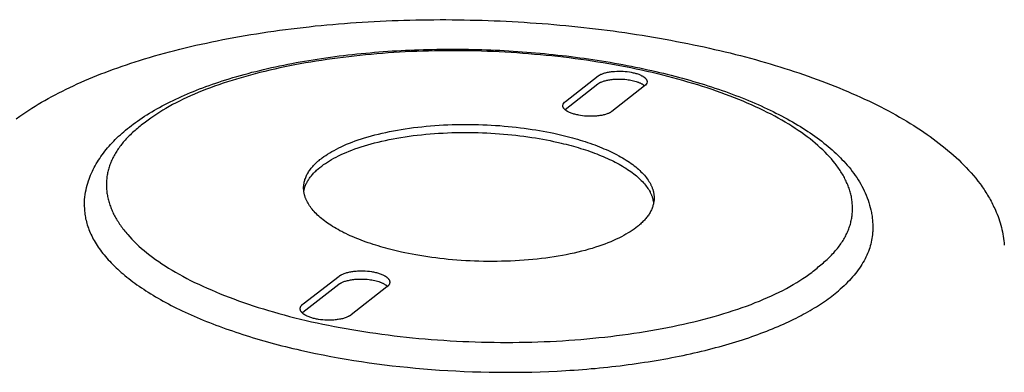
# Model space of a CAD drawing. Extents: x 7546 to 9278, y -4278 to -3180.
# Tile 6 of 8: x 8907 to 9009, y -3381 to -3345. Entities that reach past the tile are written whole.
import ezdxf

# ---------------------------------------------------------------- set-up
doc = ezdxf.new("R2010")
doc.units = 0
doc.layers.add('MAKE2D$VISIBLE$CURVAS', color=7, linetype='CONTINUOUS')

msp = doc.modelspace()

# ---------------------------------------------------------------- linework, layer by layer
at = {"layer": 'MAKE2D$VISIBLE$CURVAS', "color": 7}
for p, q in [((8963.69, -3353.27), (8967.11, -3350.62)), ((8963.65, -3354.1), (8967.06, -3351.45)), ((8971.92, -3351.65), (8968.52, -3354.31)), ((8971.11, -3352.29), (8971.11, -3352.29)), ((8963.63, -3354.11), (8963.65, -3354.1)), ((8918.26, -3356.87), (8918.32, -3356.83)), ((8913.63, -3364.06), (8913.64, -3363.99)), ((8936.37, -3375.2), (8940.11, -3372.3)), ((8936.4, -3374.34), (8940.14, -3371.44)), ((8945.11, -3372.57), (8941.4, -3375.48)), ((8936.29, -3375.26), (8936.37, -3375.2))]:
    msp.add_line(p, q, dxfattribs=at)
for points in [[(8906.91, -3354.82), (8907.22, -3354.6), (8907.53, -3354.39), (8907.85, -3354.18), (8908.18, -3353.97), (8908.51, -3353.76), (8908.84, -3353.56), (8909.18, -3353.36), (8909.53, -3353.16), (8909.88, -3352.96), (8910.24, -3352.76), (8910.6, -3352.57), (8910.97, -3352.38), (8911.35, -3352.19), (8911.73, -3352), (8912.11, -3351.81), (8912.5, -3351.63), (8912.89, -3351.45), (8913.29, -3351.27), (8913.7, -3351.09), (8914.11, -3350.92), (8914.52, -3350.75), (8914.94, -3350.58), (8915.36, -3350.41), (8915.79, -3350.25), (8916.23, -3350.08), (8916.66, -3349.92), (8917.11, -3349.76), (8917.56, -3349.61), (8918.01, -3349.45), (8918.47, -3349.3), (8918.93, -3349.15), (8919.39, -3349), (8919.9, -3348.85), (8920.41, -3348.69), (8920.93, -3348.54), (8921.45, -3348.39), (8921.98, -3348.25), (8922.51, -3348.1), (8923.04, -3347.96), (8923.58, -3347.83), (8924.13, -3347.69), (8924.67, -3347.56), (8925.23, -3347.43), (8925.78, -3347.31), (8926.34, -3347.19), (8926.9, -3347.07), (8927.47, -3346.95), (8928.04, -3346.84), (8928.62, -3346.73), (8929.2, -3346.62), (8929.78, -3346.51), (8930.36, -3346.41), (8930.95, -3346.31), (8931.55, -3346.22), (8932.14, -3346.13), (8932.74, -3346.04), (8933.34, -3345.95), (8933.95, -3345.86), (8934.56, -3345.78), (8935.17, -3345.71), (8935.79, -3345.63), (8936.4, -3345.56), (8937.03, -3345.49), (8937.65, -3345.42), (8938.26, -3345.36), (8938.87, -3345.3), (8939.48, -3345.25), (8940.09, -3345.2), (8940.7, -3345.15), (8941.32, -3345.1), (8941.93, -3345.06), (8942.55, -3345.02), (8943.17, -3344.98), (8943.79, -3344.95), (8944.41, -3344.92), (8945.03, -3344.89), (8945.65, -3344.86), (8946.27, -3344.84), (8946.89, -3344.82), (8947.51, -3344.8), (8948.14, -3344.79), (8948.76, -3344.78), (8949.39, -3344.77), (8950.01, -3344.77), (8950.64, -3344.76), (8951.26, -3344.76), (8951.89, -3344.77), (8952.51, -3344.77), (8953.14, -3344.78), (8953.77, -3344.8), (8954.39, -3344.81), (8955.02, -3344.83), (8955.64, -3344.85), (8956.27, -3344.87), (8956.89, -3344.9), (8957.52, -3344.93), (8958.14, -3344.96), (8958.77, -3345), (8959.39, -3345.03), (8960.01, -3345.08), (8960.64, -3345.12), (8961.26, -3345.17), (8961.88, -3345.21), (8962.5, -3345.27), (8963.12, -3345.32), (8963.74, -3345.38), (8964.36, -3345.44), (8964.97, -3345.5), (8965.59, -3345.57), (8966.2, -3345.64), (8966.82, -3345.71), (8967.43, -3345.79), (8968.04, -3345.86), (8968.65, -3345.94), (8969.26, -3346.03), (8969.86, -3346.11), (8970.47, -3346.2), (8971.07, -3346.29), (8971.68, -3346.39), (8972.28, -3346.49), (8972.87, -3346.59), (8973.47, -3346.69), (8974.07, -3346.8), (8974.66, -3346.9), (8975.25, -3347.02), (8975.84, -3347.13), (8976.43, -3347.25), (8977.01, -3347.37), (8977.57, -3347.48), (8978.12, -3347.6), (8978.67, -3347.72), (8979.21, -3347.85), (8979.76, -3347.98), (8980.3, -3348.1), (8980.83, -3348.23), (8981.37, -3348.37), (8981.9, -3348.5), (8982.42, -3348.64), (8982.94, -3348.78), (8983.46, -3348.92), (8983.98, -3349.07), (8984.49, -3349.22), (8985, -3349.36), (8985.51, -3349.52), (8986.01, -3349.67), (8986.51, -3349.83), (8987, -3349.98), (8987.49, -3350.14), (8987.98, -3350.31), (8988.46, -3350.47), (8988.94, -3350.64), (8989.41, -3350.81), (8989.88, -3350.98), (8990.35, -3351.15), (8990.81, -3351.33), (8991.27, -3351.5), (8991.72, -3351.68), (8992.17, -3351.87), (8992.61, -3352.05), (8993.06, -3352.24), (8993.5, -3352.43), (8993.94, -3352.62), (8994.38, -3352.82), (8994.81, -3353.02), (8995.24, -3353.22), (8995.66, -3353.42), (8996.08, -3353.63), (8996.49, -3353.83), (8996.89, -3354.04), (8997.29, -3354.25), (8997.68, -3354.47), (8998.07, -3354.68), (8998.45, -3354.9), (8998.83, -3355.11), (8999.2, -3355.33), (8999.57, -3355.56), (8999.93, -3355.78), (9000.28, -3356.01), (9000.63, -3356.23), (9000.97, -3356.46), (9001.31, -3356.7), (9001.64, -3356.93), (9001.96, -3357.16), (9002.28, -3357.4), (9002.59, -3357.64), (9002.9, -3357.88), (9003.2, -3358.12), (9003.49, -3358.37), (9003.78, -3358.61), (9004.06, -3358.86), (9004.34, -3359.11), (9004.61, -3359.36), (9004.86, -3359.61), (9005.11, -3359.86), (9005.38, -3360.14), (9005.64, -3360.42), (9005.9, -3360.7), (9006.14, -3360.99), (9006.38, -3361.27), (9006.61, -3361.56), (9006.83, -3361.85), (9006.93, -3362), (9007.04, -3362.15), (9007.14, -3362.29), (9007.24, -3362.44), (9007.34, -3362.59), (9007.44, -3362.74), (9007.53, -3362.89), (9007.62, -3363.04), (9007.71, -3363.19), (9007.8, -3363.34), (9007.89, -3363.49), (9007.97, -3363.64), (9008.05, -3363.8), (9008.13, -3363.95), (9008.21, -3364.1), (9008.28, -3364.26), (9008.35, -3364.41), (9008.42, -3364.57), (9008.52, -3364.79), (9008.61, -3365.01), (9008.7, -3365.24), (9008.78, -3365.47), (9008.85, -3365.69), (9008.93, -3365.92), (9008.99, -3366.15), (9009.05, -3366.38), (9009.11, -3366.61), (9009.16, -3366.84), (9009.2, -3367.07), (9009.25, -3367.3), (9009.28, -3367.54), (9009.31, -3367.77), (9009.33, -3368), (9009.35, -3368.23)], [(8918.94, -3355.47), (8919.18, -3355.31), (8919.42, -3355.14), (8919.66, -3354.98), (8919.9, -3354.82), (8920.15, -3354.66), (8920.41, -3354.5), (8920.66, -3354.35), (8920.93, -3354.19), (8921.19, -3354.04), (8921.46, -3353.89), (8921.73, -3353.74), (8922.01, -3353.59), (8922.29, -3353.45), (8922.58, -3353.31), (8922.87, -3353.17), (8923.16, -3353.03), (8923.46, -3352.89), (8923.76, -3352.75), (8924.06, -3352.62), (8924.37, -3352.48), (8924.68, -3352.35), (8924.99, -3352.22), (8925.31, -3352.1), (8925.63, -3351.97), (8925.96, -3351.85), (8926.29, -3351.73), (8926.62, -3351.61), (8926.96, -3351.49), (8927.3, -3351.37), (8927.64, -3351.25), (8927.99, -3351.14), (8928.34, -3351.03), (8928.72, -3350.91), (8929.1, -3350.79), (8929.49, -3350.68), (8929.88, -3350.57), (8930.27, -3350.46), (8930.67, -3350.35), (8931.07, -3350.24), (8931.47, -3350.14), (8931.88, -3350.04), (8932.29, -3349.94), (8932.7, -3349.84), (8933.11, -3349.75), (8933.53, -3349.66), (8933.95, -3349.57), (8934.38, -3349.48), (8934.81, -3349.39), (8935.24, -3349.31), (8935.67, -3349.23), (8936.1, -3349.15), (8936.54, -3349.07), (8936.98, -3349), (8937.43, -3348.93), (8937.87, -3348.86), (8938.32, -3348.79), (8938.77, -3348.72), (8939.23, -3348.66), (8939.68, -3348.6), (8940.14, -3348.54), (8940.6, -3348.48), (8941.06, -3348.43), (8941.53, -3348.38), (8942, -3348.33), (8942.45, -3348.28), (8942.91, -3348.24), (8943.36, -3348.2), (8943.82, -3348.16), (8944.28, -3348.12), (8944.74, -3348.08), (8945.2, -3348.05), (8945.66, -3348.02), (8946.12, -3347.99), (8946.59, -3347.97), (8947.05, -3347.94), (8947.52, -3347.92), (8947.98, -3347.9), (8948.45, -3347.89), (8948.91, -3347.87), (8949.38, -3347.86), (8949.84, -3347.85), (8950.31, -3347.84), (8950.78, -3347.83), (8951.25, -3347.83), (8951.71, -3347.83), (8952.18, -3347.83), (8952.65, -3347.83), (8953.12, -3347.84), (8953.59, -3347.84), (8954.05, -3347.85), (8954.52, -3347.86), (8954.99, -3347.88), (8955.46, -3347.89), (8955.93, -3347.91), (8956.39, -3347.93), (8956.86, -3347.95), (8957.33, -3347.98), (8957.79, -3348), (8958.26, -3348.03), (8958.73, -3348.06), (8959.19, -3348.1), (8959.66, -3348.13), (8960.12, -3348.17), (8960.59, -3348.21), (8961.05, -3348.25), (8961.51, -3348.29), (8961.97, -3348.34), (8962.43, -3348.39), (8962.9, -3348.44), (8963.35, -3348.49), (8963.81, -3348.54), (8964.27, -3348.6), (8964.73, -3348.66), (8965.18, -3348.72), (8965.64, -3348.78), (8966.09, -3348.85), (8966.54, -3348.91), (8966.99, -3348.98), (8967.44, -3349.05), (8967.89, -3349.13), (8968.34, -3349.2), (8968.79, -3349.28), (8969.23, -3349.36), (8969.67, -3349.44), (8970.11, -3349.52), (8970.55, -3349.61), (8970.99, -3349.7), (8971.43, -3349.79), (8971.84, -3349.88), (8972.26, -3349.97), (8972.67, -3350.06), (8973.08, -3350.15), (8973.48, -3350.25), (8973.88, -3350.34), (8974.29, -3350.44), (8974.68, -3350.54), (8975.08, -3350.65), (8975.47, -3350.75), (8975.86, -3350.85), (8976.25, -3350.96), (8976.64, -3351.07), (8977.02, -3351.18), (8977.4, -3351.29), (8977.77, -3351.41), (8978.15, -3351.52), (8978.52, -3351.64), (8978.89, -3351.76), (8979.25, -3351.88), (8979.62, -3352), (8979.98, -3352.13), (8980.33, -3352.25), (8980.69, -3352.38), (8981.04, -3352.51), (8981.39, -3352.64), (8981.73, -3352.77), (8982.07, -3352.91), (8982.41, -3353.04), (8982.75, -3353.18), (8983.08, -3353.32), (8983.41, -3353.46), (8983.73, -3353.6), (8984.05, -3353.74), (8984.36, -3353.89), (8984.68, -3354.03), (8984.99, -3354.18), (8985.29, -3354.33), (8985.59, -3354.48), (8985.89, -3354.63), (8986.18, -3354.78), (8986.47, -3354.93), (8986.76, -3355.09), (8987.04, -3355.25), (8987.32, -3355.41), (8987.6, -3355.56), (8987.87, -3355.73), (8988.14, -3355.89), (8988.4, -3356.05), (8988.66, -3356.22), (8988.91, -3356.39), (8989.16, -3356.55), (8989.41, -3356.72), (8989.65, -3356.9), (8989.89, -3357.07), (8990.13, -3357.24), (8990.36, -3357.42), (8990.59, -3357.6), (8990.81, -3357.78), (8991.03, -3357.96), (8991.24, -3358.14), (8991.45, -3358.32), (8991.65, -3358.51), (8991.85, -3358.69), (8992.01, -3358.84), (8992.16, -3358.99), (8992.31, -3359.14), (8992.46, -3359.3), (8992.65, -3359.5), (8992.84, -3359.71), (8993.02, -3359.91), (8993.2, -3360.12), (8993.37, -3360.33), (8993.54, -3360.55), (8993.7, -3360.76), (8993.85, -3360.98), (8994, -3361.2), (8994.15, -3361.42), (8994.28, -3361.65), (8994.42, -3361.87), (8994.54, -3362.1), (8994.66, -3362.33), (8994.77, -3362.56), (8994.88, -3362.79), (8994.99, -3363.04), (8995.09, -3363.29), (8995.18, -3363.54), (8995.26, -3363.79), (8995.34, -3364.05), (8995.41, -3364.3), (8995.47, -3364.56), (8995.5, -3364.69), (8995.52, -3364.82), (8995.55, -3364.95), (8995.57, -3365.08), (8995.59, -3365.21), (8995.61, -3365.34), (8995.62, -3365.47), (8995.63, -3365.6), (8995.65, -3365.73), (8995.65, -3365.86), (8995.66, -3366), (8995.67, -3366.13), (8995.67, -3366.26), (8995.67, -3366.39), (8995.67, -3366.53), (8995.67, -3366.66), (8995.66, -3366.79), (8995.65, -3366.92)], [(8990.13, -3370.39), (8990.26, -3370.28), (8990.4, -3370.16), (8990.53, -3370.05), (8990.66, -3369.94), (8990.79, -3369.83), (8990.91, -3369.71), (8991.04, -3369.6), (8991.15, -3369.48), (8991.27, -3369.37), (8991.38, -3369.26), (8991.49, -3369.14), (8991.6, -3369.02), (8991.7, -3368.91), (8991.8, -3368.79), (8991.9, -3368.67), (8991.99, -3368.56), (8992.09, -3368.44), (8992.18, -3368.32), (8992.26, -3368.2), (8992.35, -3368.08), (8992.43, -3367.96), (8992.5, -3367.85), (8992.58, -3367.73), (8992.65, -3367.61), (8992.72, -3367.49), (8992.79, -3367.37), (8992.85, -3367.24), (8992.91, -3367.12), (8992.97, -3367), (8993.03, -3366.88), (8993.08, -3366.76), (8993.13, -3366.64), (8993.18, -3366.52), (8993.22, -3366.39), (8993.26, -3366.27), (8993.3, -3366.15), (8993.34, -3366.03), (8993.37, -3365.9), (8993.4, -3365.78), (8993.43, -3365.66), (8993.45, -3365.53), (8993.48, -3365.41), (8993.5, -3365.29), (8993.51, -3365.16), (8993.53, -3365.04), (8993.54, -3364.92), (8993.55, -3364.79), (8993.56, -3364.67), (8993.56, -3364.54), (8993.56, -3364.42), (8993.56, -3364.3), (8993.56, -3364.17), (8993.55, -3364.05), (8993.54, -3363.92), (8993.53, -3363.8), (8993.52, -3363.67), (8993.5, -3363.55), (8993.48, -3363.43), (8993.46, -3363.3), (8993.44, -3363.18), (8993.41, -3363.05), (8993.38, -3362.93), (8993.35, -3362.81), (8993.31, -3362.68), (8993.28, -3362.56), (8993.24, -3362.43), (8993.2, -3362.31), (8993.15, -3362.19), (8993.11, -3362.06), (8993.06, -3361.94), (8993, -3361.82), (8992.95, -3361.69), (8992.89, -3361.57), (8992.83, -3361.45), (8992.77, -3361.32), (8992.71, -3361.2), (8992.64, -3361.08), (8992.57, -3360.96), (8992.5, -3360.83), (8992.43, -3360.71), (8992.35, -3360.59), (8992.27, -3360.47), (8992.19, -3360.35), (8992.11, -3360.22), (8992.02, -3360.1), (8991.94, -3359.98), (8991.85, -3359.86), (8991.75, -3359.74), (8991.56, -3359.5), (8991.36, -3359.26), (8991.15, -3359.03), (8990.93, -3358.79), (8990.7, -3358.55), (8990.46, -3358.32), (8990.21, -3358.09), (8989.96, -3357.86), (8989.69, -3357.63), (8989.42, -3357.4), (8989.14, -3357.17), (8988.85, -3356.95), (8988.55, -3356.73), (8988.24, -3356.51), (8987.92, -3356.29), (8987.59, -3356.07), (8987.26, -3355.85), (8986.92, -3355.64), (8986.56, -3355.43), (8986.2, -3355.22), (8985.84, -3355.01), (8985.46, -3354.81), (8985.08, -3354.61), (8984.68, -3354.41), (8984.29, -3354.21), (8983.88, -3354.01), (8983.46, -3353.82), (8983.04, -3353.63), (8982.61, -3353.44), (8982.18, -3353.26), (8981.73, -3353.07), (8981.28, -3352.89), (8980.83, -3352.72), (8980.36, -3352.54), (8979.89, -3352.37), (8979.42, -3352.2), (8978.94, -3352.03), (8978.45, -3351.87), (8977.95, -3351.71), (8977.45, -3351.55), (8976.95, -3351.4), (8976.44, -3351.25), (8975.92, -3351.1), (8975.4, -3350.95), (8974.88, -3350.81), (8974.34, -3350.67), (8973.81, -3350.54), (8973.27, -3350.4), (8972.72, -3350.27), (8972.17, -3350.15), (8971.62, -3350.03), (8971.06, -3349.91), (8970.5, -3349.79), (8969.93, -3349.68), (8969.36, -3349.57), (8968.79, -3349.46), (8968.21, -3349.36), (8967.63, -3349.26), (8967.05, -3349.17), (8966.46, -3349.08), (8965.87, -3348.99), (8965.28, -3348.91), (8964.69, -3348.83), (8964.09, -3348.75), (8963.49, -3348.68), (8962.89, -3348.61), (8962.29, -3348.54), (8961.68, -3348.48), (8961.08, -3348.42), (8960.47, -3348.37), (8959.86, -3348.31), (8959.25, -3348.27), (8958.64, -3348.22), (8958.03, -3348.18), (8957.42, -3348.15), (8956.8, -3348.11), (8956.19, -3348.09), (8955.57, -3348.06), (8954.96, -3348.04), (8954.35, -3348.02), (8953.73, -3348.01), (8953.12, -3348), (8952.51, -3347.99), (8951.89, -3347.99), (8951.28, -3347.99), (8950.67, -3348), (8950.06, -3348.01), (8949.45, -3348.03), (8948.85, -3348.04), (8948.24, -3348.06), (8947.64, -3348.09), (8947.03, -3348.12), (8946.43, -3348.15), (8945.84, -3348.19), (8945.24, -3348.23), (8944.65, -3348.27), (8944.05, -3348.32), (8943.46, -3348.37), (8942.88, -3348.43), (8942.29, -3348.49), (8941.71, -3348.55), (8941.14, -3348.62), (8940.56, -3348.69), (8939.99, -3348.76), (8939.42, -3348.84), (8938.86, -3348.92), (8938.3, -3349), (8937.74, -3349.09), (8937.19, -3349.18), (8936.64, -3349.27), (8936.09, -3349.37), (8935.55, -3349.47), (8935.02, -3349.57), (8934.49, -3349.68), (8933.96, -3349.79), (8933.44, -3349.91), (8932.93, -3350.02), (8932.42, -3350.15), (8931.91, -3350.27), (8931.41, -3350.4), (8930.92, -3350.53), (8930.43, -3350.66), (8929.95, -3350.8), (8929.47, -3350.94), (8929.01, -3351.08), (8928.54, -3351.23), (8928.09, -3351.38), (8927.64, -3351.53), (8927.19, -3351.69), (8926.76, -3351.85), (8926.33, -3352.01), (8925.91, -3352.17), (8925.49, -3352.34), (8925.09, -3352.51), (8924.69, -3352.69), (8924.3, -3352.86), (8923.92, -3353.05), (8923.54, -3353.23), (8923.18, -3353.41), (8922.82, -3353.6), (8922.47, -3353.8), (8922.13, -3353.99), (8921.8, -3354.19), (8921.48, -3354.39), (8921.17, -3354.59), (8920.87, -3354.8), (8920.57, -3355.01), (8920.43, -3355.11), (8920.29, -3355.22)], [(8967.06, -3351.45), (8967.09, -3351.43), (8967.11, -3351.41), (8967.14, -3351.39), (8967.16, -3351.38), (8967.19, -3351.36), (8967.22, -3351.34), (8967.25, -3351.33), (8967.28, -3351.31), (8967.31, -3351.3), (8967.35, -3351.28), (8967.41, -3351.25), (8967.49, -3351.22), (8967.57, -3351.19), (8967.65, -3351.16), (8967.73, -3351.14), (8967.82, -3351.11), (8967.92, -3351.09), (8968.01, -3351.07), (8968.11, -3351.05), (8968.22, -3351.03), (8968.32, -3351.01), (8968.43, -3351), (8968.54, -3350.98), (8968.65, -3350.97), (8968.76, -3350.96), (8968.99, -3350.95), (8969.22, -3350.95), (8969.44, -3350.95), (8969.66, -3350.96), (8969.88, -3350.97), (8970.09, -3351), (8970.23, -3351.02), (8970.37, -3351.04), (8970.51, -3351.06), (8970.64, -3351.09), (8970.78, -3351.12), (8970.91, -3351.16), (8971.04, -3351.2), (8971.17, -3351.24), (8971.23, -3351.26), (8971.29, -3351.28), (8971.34, -3351.3), (8971.4, -3351.33), (8971.46, -3351.35), (8971.51, -3351.38), (8971.56, -3351.4), (8971.61, -3351.43), (8971.66, -3351.45), (8971.7, -3351.48), (8971.74, -3351.51), (8971.78, -3351.54), (8971.82, -3351.56), (8971.86, -3351.59), (8971.88, -3351.61), (8971.89, -3351.62), (8971.91, -3351.63), (8971.93, -3351.65)], [(8967.11, -3350.62), (8967.13, -3350.6), (8967.15, -3350.58), (8967.18, -3350.57), (8967.21, -3350.55), (8967.23, -3350.53), (8967.26, -3350.52), (8967.29, -3350.5), (8967.32, -3350.48), (8967.35, -3350.47), (8967.39, -3350.45), (8967.46, -3350.42), (8967.53, -3350.39), (8967.61, -3350.36), (8967.69, -3350.34), (8967.78, -3350.31), (8967.87, -3350.28), (8967.96, -3350.26), (8968.06, -3350.24), (8968.16, -3350.22), (8968.26, -3350.2), (8968.37, -3350.18), (8968.47, -3350.17), (8968.58, -3350.16), (8968.69, -3350.15), (8968.8, -3350.14), (8969.03, -3350.12), (8969.26, -3350.12), (8969.49, -3350.12), (8969.71, -3350.13), (8969.92, -3350.15), (8970.13, -3350.17), (8970.34, -3350.2), (8970.54, -3350.23), (8970.64, -3350.25), (8970.74, -3350.28), (8970.84, -3350.3), (8970.94, -3350.33), (8971.03, -3350.35), (8971.13, -3350.38), (8971.22, -3350.41), (8971.31, -3350.44), (8971.39, -3350.48), (8971.47, -3350.51), (8971.55, -3350.55), (8971.62, -3350.59), (8971.66, -3350.6), (8971.69, -3350.62), (8971.73, -3350.64), (8971.76, -3350.66), (8971.79, -3350.68), (8971.82, -3350.7), (8971.85, -3350.72), (8971.88, -3350.74), (8971.9, -3350.76), (8971.93, -3350.78), (8971.95, -3350.81), (8971.98, -3350.83), (8972, -3350.85), (8972.02, -3350.87), (8972.04, -3350.89), (8972.06, -3350.91), (8972.06, -3350.92), (8972.07, -3350.93), (8972.08, -3350.94), (8972.09, -3350.95), (8972.1, -3350.96), (8972.1, -3350.98), (8972.11, -3350.99), (8972.12, -3351), (8972.12, -3351.01), (8972.13, -3351.02), (8972.13, -3351.03), (8972.14, -3351.04), (8972.14, -3351.05), (8972.15, -3351.06), (8972.15, -3351.07), (8972.16, -3351.08), (8972.16, -3351.09), (8972.16, -3351.1), (8972.17, -3351.11), (8972.17, -3351.12), (8972.17, -3351.13), (8972.17, -3351.14), (8972.18, -3351.15), (8972.18, -3351.16), (8972.18, -3351.17), (8972.18, -3351.18), (8972.18, -3351.19), (8972.18, -3351.2), (8972.18, -3351.21), (8972.18, -3351.22), (8972.18, -3351.23), (8972.18, -3351.24)], [(8968.52, -3354.31), (8968.5, -3354.33), (8968.48, -3354.34), (8968.45, -3354.36), (8968.42, -3354.38), (8968.4, -3354.4), (8968.37, -3354.41), (8968.34, -3354.43), (8968.31, -3354.45), (8968.27, -3354.46), (8968.24, -3354.48), (8968.17, -3354.51), (8968.1, -3354.54), (8968.02, -3354.57), (8967.93, -3354.6), (8967.85, -3354.62), (8967.76, -3354.65), (8967.66, -3354.67), (8967.57, -3354.7), (8967.47, -3354.72), (8967.36, -3354.74), (8967.26, -3354.75), (8967.15, -3354.77), (8967.04, -3354.78), (8966.93, -3354.79), (8966.82, -3354.8), (8966.7, -3354.81), (8966.59, -3354.81), (8966.36, -3354.82), (8966.13, -3354.82), (8965.91, -3354.81), (8965.69, -3354.79), (8965.48, -3354.77), (8965.27, -3354.74), (8965.07, -3354.7), (8964.97, -3354.68), (8964.87, -3354.66), (8964.77, -3354.64), (8964.67, -3354.61), (8964.57, -3354.58), (8964.48, -3354.55), (8964.39, -3354.52), (8964.3, -3354.49), (8964.21, -3354.46), (8964.13, -3354.42), (8964.05, -3354.39), (8963.98, -3354.35), (8963.94, -3354.33), (8963.91, -3354.31), (8963.87, -3354.29), (8963.84, -3354.27), (8963.81, -3354.25), (8963.78, -3354.23), (8963.75, -3354.21), (8963.72, -3354.19), (8963.7, -3354.17), (8963.67, -3354.15), (8963.65, -3354.13), (8963.62, -3354.11), (8963.6, -3354.08), (8963.58, -3354.06), (8963.56, -3354.04), (8963.55, -3354.02), (8963.54, -3354.01), (8963.53, -3354), (8963.52, -3353.99), (8963.51, -3353.98), (8963.51, -3353.97), (8963.5, -3353.96), (8963.49, -3353.95), (8963.49, -3353.94), (8963.48, -3353.92), (8963.47, -3353.91), (8963.47, -3353.9), (8963.46, -3353.89), (8963.46, -3353.88), (8963.45, -3353.87), (8963.45, -3353.86), (8963.44, -3353.85), (8963.44, -3353.84), (8963.44, -3353.83), (8963.43, -3353.82), (8963.43, -3353.81), (8963.43, -3353.8), (8963.43, -3353.79), (8963.42, -3353.78), (8963.42, -3353.77), (8963.42, -3353.76), (8963.42, -3353.75), (8963.42, -3353.74), (8963.42, -3353.73), (8963.42, -3353.71), (8963.42, -3353.7), (8963.42, -3353.69), (8963.42, -3353.68)], [(8906.55, -3355.08), (8906.91, -3354.82)], [(8913.64, -3363.99), (8913.64, -3363.86), (8913.65, -3363.73), (8913.66, -3363.48), (8913.69, -3363.22), (8913.72, -3362.97), (8913.77, -3362.72), (8913.82, -3362.46), (8913.87, -3362.21), (8913.94, -3361.97), (8914, -3361.76), (8914.06, -3361.55), (8914.13, -3361.35), (8914.21, -3361.14), (8914.29, -3360.94), (8914.38, -3360.74), (8914.47, -3360.54), (8914.56, -3360.35), (8914.66, -3360.15), (8914.77, -3359.96), (8914.88, -3359.76), (8914.99, -3359.57), (8915.11, -3359.38), (8915.23, -3359.2), (8915.36, -3359.01), (8915.49, -3358.82), (8915.62, -3358.64), (8915.76, -3358.46), (8915.91, -3358.28), (8916.06, -3358.1), (8916.21, -3357.93), (8916.36, -3357.75), (8916.52, -3357.58), (8916.69, -3357.41), (8916.85, -3357.24), (8917.02, -3357.07), (8917.2, -3356.9), (8917.38, -3356.74), (8917.56, -3356.58), (8917.74, -3356.42), (8917.93, -3356.26), (8918.12, -3356.1), (8918.32, -3355.94), (8918.53, -3355.78), (8918.73, -3355.63), (8918.94, -3355.47)], [(8920.29, -3355.22), (8919.99, -3355.43), (8919.85, -3355.53), (8919.7, -3355.64), (8919.56, -3355.75), (8919.43, -3355.85), (8919.29, -3355.96), (8919.16, -3356.07), (8919.03, -3356.18), (8918.91, -3356.29), (8918.78, -3356.4), (8918.66, -3356.51), (8918.54, -3356.62), (8918.43, -3356.73), (8918.31, -3356.84), (8918.2, -3356.95), (8918.1, -3357.06), (8917.99, -3357.17), (8917.89, -3357.29), (8917.79, -3357.4), (8917.69, -3357.51), (8917.6, -3357.63), (8917.51, -3357.74), (8917.42, -3357.86), (8917.33, -3357.97), (8917.25, -3358.09), (8917.16, -3358.2), (8917.09, -3358.32), (8917.01, -3358.44), (8916.94, -3358.55), (8916.86, -3358.67), (8916.8, -3358.79), (8916.73, -3358.91), (8916.67, -3359.03), (8916.61, -3359.14), (8916.55, -3359.26), (8916.49, -3359.38), (8916.44, -3359.5), (8916.39, -3359.62), (8916.34, -3359.74), (8916.3, -3359.86), (8916.26, -3359.98), (8916.22, -3360.1), (8916.18, -3360.22), (8916.14, -3360.35), (8916.11, -3360.47), (8916.08, -3360.59), (8916.06, -3360.71), (8916.03, -3360.83), (8916.01, -3360.96), (8915.99, -3361.08), (8915.97, -3361.2), (8915.96, -3361.32), (8915.95, -3361.45), (8915.94, -3361.57), (8915.93, -3361.69), (8915.93, -3361.82), (8915.93, -3361.94), (8915.93, -3362.06), (8915.93, -3362.19), (8915.94, -3362.31), (8915.95, -3362.43), (8915.96, -3362.56), (8915.97, -3362.68), (8915.99, -3362.81), (8916.01, -3362.93), (8916.03, -3363.05), (8916.05, -3363.18), (8916.08, -3363.3), (8916.11, -3363.43), (8916.14, -3363.55), (8916.17, -3363.67), (8916.21, -3363.8), (8916.25, -3363.92), (8916.29, -3364.05), (8916.34, -3364.17), (8916.38, -3364.3), (8916.43, -3364.42), (8916.48, -3364.54), (8916.54, -3364.67), (8916.6, -3364.79), (8916.65, -3364.92), (8916.72, -3365.04), (8916.78, -3365.16), (8916.85, -3365.29), (8916.92, -3365.41), (8916.99, -3365.53), (8917.06, -3365.66), (8917.14, -3365.78), (8917.22, -3365.9), (8917.3, -3366.03), (8917.38, -3366.15), (8917.47, -3366.27), (8917.56, -3366.39), (8917.65, -3366.52), (8917.75, -3366.64), (8917.84, -3366.76), (8917.94, -3366.88), (8918.04, -3367), (8918.15, -3367.12), (8918.36, -3367.37), (8918.59, -3367.61), (8918.82, -3367.85), (8919.07, -3368.08), (8919.32, -3368.32), (8919.59, -3368.56), (8919.86, -3368.79), (8920.14, -3369.02), (8920.44, -3369.26), (8920.74, -3369.48), (8921.05, -3369.71), (8921.37, -3369.94), (8921.7, -3370.16), (8922.05, -3370.39), (8922.4, -3370.61), (8922.76, -3370.83), (8923.13, -3371.04), (8923.5, -3371.26), (8923.89, -3371.47), (8924.29, -3371.68), (8924.69, -3371.89), (8925.11, -3372.1), (8925.53, -3372.3), (8925.96, -3372.5), (8926.4, -3372.7), (8926.85, -3372.89), (8927.3, -3373.09), (8927.76, -3373.28), (8928.23, -3373.47), (8928.71, -3373.65), (8929.2, -3373.83), (8929.69, -3374.01), (8930.19, -3374.19), (8930.7, -3374.36), (8931.21, -3374.53), (8931.73, -3374.7), (8932.26, -3374.86), (8932.79, -3375.03), (8933.33, -3375.18), (8933.88, -3375.34), (8934.43, -3375.49), (8934.99, -3375.64), (8935.55, -3375.78), (8936.12, -3375.92), (8936.7, -3376.06), (8937.28, -3376.19), (8937.87, -3376.32), (8938.46, -3376.45), (8939.05, -3376.57), (8939.65, -3376.69), (8940.26, -3376.8), (8940.87, -3376.91), (8941.48, -3377.02), (8942.1, -3377.12), (8942.72, -3377.22), (8943.34, -3377.31), (8943.97, -3377.4), (8944.6, -3377.49), (8945.23, -3377.57), (8945.87, -3377.65), (8946.51, -3377.73), (8947.15, -3377.8), (8947.79, -3377.86), (8948.44, -3377.93), (8949.08, -3377.98), (8949.73, -3378.04), (8950.38, -3378.09), (8951.04, -3378.13), (8951.69, -3378.18), (8952.34, -3378.21), (8953, -3378.24), (8953.65, -3378.27), (8954.3, -3378.3), (8954.96, -3378.32), (8955.61, -3378.33), (8956.27, -3378.34), (8956.92, -3378.35), (8957.58, -3378.35), (8958.23, -3378.35), (8958.88, -3378.34), (8959.53, -3378.33), (8960.18, -3378.31), (8960.83, -3378.29), (8961.47, -3378.27), (8962.11, -3378.24), (8962.76, -3378.21), (8963.39, -3378.17), (8964.03, -3378.13), (8964.66, -3378.08), (8965.3, -3378.03), (8965.92, -3377.98), (8966.55, -3377.92), (8967.17, -3377.85), (8967.79, -3377.79), (8968.4, -3377.72), (8969.01, -3377.64), (8969.62, -3377.56), (8970.22, -3377.48), (8970.82, -3377.39), (8971.41, -3377.3), (8972, -3377.21), (8972.59, -3377.11), (8973.17, -3377.01), (8973.74, -3376.9), (8974.31, -3376.79), (8974.87, -3376.68), (8975.43, -3376.56), (8975.98, -3376.44), (8976.52, -3376.32), (8977.06, -3376.19), (8977.6, -3376.06), (8978.12, -3375.92), (8978.64, -3375.79), (8979.16, -3375.64), (8979.66, -3375.5), (8980.16, -3375.35), (8980.65, -3375.2), (8981.14, -3375.04), (8981.61, -3374.88), (8982.08, -3374.72), (8982.54, -3374.56), (8983, -3374.39), (8983.44, -3374.21), (8983.88, -3374.04), (8984.31, -3373.86), (8984.72, -3373.68), (8985.13, -3373.5), (8985.54, -3373.31), (8985.93, -3373.12), (8986.31, -3372.93), (8986.68, -3372.73), (8987.05, -3372.53), (8987.4, -3372.33), (8987.75, -3372.12), (8988.08, -3371.92), (8988.4, -3371.71), (8988.56, -3371.6), (8988.72, -3371.49), (8988.87, -3371.38), (8989.02, -3371.28), (8989.17, -3371.17), (8989.31, -3371.06), (8989.46, -3370.95), (8989.6, -3370.84), (8989.73, -3370.73), (8989.87, -3370.61), (8990, -3370.5), (8990.13, -3370.39)], [(8938.37, -3359.15), (8938.56, -3359.01), (8938.75, -3358.88), (8938.95, -3358.75), (8939.16, -3358.62), (8939.39, -3358.49), (8939.62, -3358.36), (8939.86, -3358.23), (8940.11, -3358.1), (8940.37, -3357.98), (8940.64, -3357.85), (8940.92, -3357.73), (8941.21, -3357.61), (8941.51, -3357.5), (8941.82, -3357.38), (8942.14, -3357.27), (8942.47, -3357.16), (8942.8, -3357.06), (8943.15, -3356.95), (8943.5, -3356.85), (8943.87, -3356.76), (8944.24, -3356.67), (8944.61, -3356.58), (8945, -3356.49), (8945.39, -3356.41), (8945.79, -3356.33), (8946.2, -3356.26), (8946.61, -3356.19), (8947.03, -3356.12), (8947.45, -3356.06), (8947.88, -3356), (8948.32, -3355.95), (8948.75, -3355.9), (8949.2, -3355.85), (8949.64, -3355.81), (8950.09, -3355.78), (8950.54, -3355.75), (8950.99, -3355.72), (8951.45, -3355.7), (8951.9, -3355.68), (8952.36, -3355.67), (8952.81, -3355.67), (8953.27, -3355.66), (8953.73, -3355.66), (8954.18, -3355.67), (8954.63, -3355.68), (8955.08, -3355.69), (8955.53, -3355.71), (8955.98, -3355.74), (8956.42, -3355.76), (8956.86, -3355.79), (8957.3, -3355.83), (8957.73, -3355.87), (8958.16, -3355.91), (8958.58, -3355.96), (8959, -3356.01), (8959.41, -3356.06), (8959.82, -3356.12), (8960.22, -3356.18), (8960.62, -3356.24), (8961, -3356.3), (8961.39, -3356.37), (8961.76, -3356.44), (8962.13, -3356.52), (8962.5, -3356.59)], [(8938.34, -3359.99), (8938.52, -3359.85), (8938.72, -3359.72), (8938.92, -3359.59), (8939.13, -3359.45), (8939.35, -3359.32), (8939.59, -3359.19), (8939.83, -3359.07), (8940.08, -3358.94), (8940.34, -3358.81), (8940.61, -3358.69), (8940.89, -3358.57), (8941.18, -3358.45), (8941.48, -3358.33), (8941.79, -3358.22), (8942.11, -3358.11), (8942.43, -3358), (8942.77, -3357.89), (8943.12, -3357.79), (8943.47, -3357.69), (8943.83, -3357.59), (8944.2, -3357.5), (8944.58, -3357.41), (8944.97, -3357.33), (8945.36, -3357.24), (8945.76, -3357.16), (8946.16, -3357.09), (8946.58, -3357.02), (8947, -3356.95), (8947.42, -3356.89), (8947.85, -3356.83), (8948.28, -3356.78), (8948.72, -3356.73), (8949.16, -3356.69), (8949.61, -3356.65), (8950.05, -3356.61), (8950.5, -3356.58), (8950.96, -3356.56), (8951.41, -3356.54), (8951.87, -3356.52), (8952.32, -3356.51), (8952.78, -3356.5), (8953.23, -3356.5), (8953.69, -3356.5), (8954.14, -3356.5), (8954.6, -3356.51), (8955.05, -3356.53), (8955.5, -3356.55), (8955.94, -3356.57), (8956.38, -3356.6), (8956.82, -3356.63), (8957.26, -3356.66), (8957.69, -3356.7), (8958.12, -3356.75), (8958.54, -3356.79), (8958.96, -3356.84), (8959.37, -3356.89), (8959.78, -3356.95), (8960.18, -3357.01), (8960.57, -3357.07), (8960.96, -3357.14), (8961.35, -3357.21), (8961.72, -3357.28), (8962.09, -3357.35), (8962.45, -3357.43)], [(8962.5, -3356.59), (8962.77, -3356.65), (8963.05, -3356.71), (8963.33, -3356.78), (8963.6, -3356.84), (8963.87, -3356.91), (8964.14, -3356.98), (8964.41, -3357.06), (8964.68, -3357.13), (8964.95, -3357.21), (8965.21, -3357.29), (8965.47, -3357.37), (8965.73, -3357.45), (8965.99, -3357.54), (8966.24, -3357.62), (8966.49, -3357.71), (8966.74, -3357.8), (8966.99, -3357.9), (8967.23, -3357.99), (8967.47, -3358.09), (8967.7, -3358.19), (8967.93, -3358.29), (8968.16, -3358.39), (8968.38, -3358.49), (8968.6, -3358.59), (8968.81, -3358.7), (8969.02, -3358.81), (8969.23, -3358.92), (8969.43, -3359.03), (8969.62, -3359.14), (8969.81, -3359.26), (8970, -3359.37), (8970.18, -3359.49), (8970.35, -3359.6), (8970.52, -3359.72), (8970.69, -3359.84), (8970.84, -3359.96), (8971, -3360.08), (8971.15, -3360.21), (8971.29, -3360.33), (8971.42, -3360.45), (8971.55, -3360.58), (8971.68, -3360.7), (8971.8, -3360.83), (8971.91, -3360.95), (8972.01, -3361.08), (8972.12, -3361.21), (8972.21, -3361.33), (8972.3, -3361.46), (8972.38, -3361.59), (8972.46, -3361.71), (8972.49, -3361.78), (8972.53, -3361.84), (8972.56, -3361.91), (8972.59, -3361.97), (8972.62, -3362.03), (8972.65, -3362.1), (8972.68, -3362.16), (8972.7, -3362.22), (8972.73, -3362.29), (8972.75, -3362.35), (8972.77, -3362.41), (8972.79, -3362.48), (8972.81, -3362.54), (8972.83, -3362.6), (8972.84, -3362.66), (8972.86, -3362.73), (8972.87, -3362.79), (8972.88, -3362.85), (8972.89, -3362.91), (8972.9, -3362.98), (8972.9, -3363.04), (8972.91, -3363.1), (8972.91, -3363.16), (8972.92, -3363.22), (8972.92, -3363.29), (8972.92, -3363.35), (8972.92, -3363.41), (8972.91, -3363.47)], [(8962.45, -3357.43), (8962.98, -3357.54), (8963.24, -3357.6), (8963.5, -3357.67), (8963.76, -3357.73), (8964.01, -3357.8), (8964.27, -3357.87), (8964.52, -3357.94), (8964.78, -3358.01), (8965.03, -3358.08), (8965.27, -3358.16), (8965.52, -3358.23), (8965.77, -3358.31), (8966.01, -3358.39), (8966.25, -3358.48), (8966.48, -3358.56), (8966.72, -3358.65), (8966.95, -3358.74), (8967.18, -3358.83), (8967.4, -3358.92), (8967.62, -3359.01), (8967.84, -3359.1), (8968.06, -3359.2), (8968.27, -3359.3), (8968.48, -3359.4), (8968.68, -3359.5), (8968.88, -3359.6), (8969.08, -3359.7), (8969.27, -3359.8), (8969.45, -3359.91), (8969.64, -3360.02), (8969.82, -3360.13), (8969.99, -3360.23), (8970.16, -3360.34), (8970.32, -3360.46), (8970.48, -3360.57), (8970.64, -3360.68), (8970.79, -3360.8), (8970.94, -3360.91), (8971.08, -3361.03), (8971.21, -3361.14), (8971.34, -3361.26), (8971.47, -3361.38), (8971.58, -3361.49), (8971.7, -3361.61), (8971.81, -3361.73), (8971.91, -3361.85), (8972.01, -3361.97), (8972.1, -3362.09), (8972.19, -3362.21), (8972.27, -3362.33), (8972.35, -3362.45), (8972.42, -3362.57), (8972.49, -3362.69), (8972.52, -3362.75), (8972.55, -3362.81), (8972.58, -3362.87), (8972.6, -3362.93), (8972.63, -3362.99), (8972.65, -3363.05), (8972.68, -3363.11), (8972.7, -3363.17), (8972.72, -3363.23), (8972.74, -3363.29), (8972.76, -3363.35), (8972.77, -3363.41), (8972.79, -3363.47), (8972.8, -3363.53), (8972.81, -3363.59), (8972.83, -3363.65), (8972.84, -3363.71), (8972.84, -3363.77), (8972.85, -3363.83), (8972.86, -3363.89)], [(8936.45, -3362.17), (8936.45, -3362.12), (8936.46, -3362.07), (8936.46, -3362.02), (8936.47, -3361.97), (8936.47, -3361.92), (8936.48, -3361.87), (8936.49, -3361.82), (8936.49, -3361.77), (8936.5, -3361.73), (8936.51, -3361.68), (8936.54, -3361.58), (8936.56, -3361.48), (8936.59, -3361.38), (8936.63, -3361.28), (8936.67, -3361.18), (8936.71, -3361.09), (8936.75, -3360.99), (8936.8, -3360.89), (8936.85, -3360.79), (8936.91, -3360.7), (8936.97, -3360.6), (8937.03, -3360.51), (8937.1, -3360.41), (8937.17, -3360.32), (8937.24, -3360.22), (8937.32, -3360.13), (8937.4, -3360.04), (8937.48, -3359.94), (8937.57, -3359.85), (8937.66, -3359.76), (8937.75, -3359.67), (8937.84, -3359.58), (8937.94, -3359.49), (8938.05, -3359.41), (8938.15, -3359.32), (8938.26, -3359.23), (8938.37, -3359.15)], [(8936.47, -3362.59), (8936.49, -3362.51), (8936.51, -3362.42), (8936.53, -3362.34), (8936.55, -3362.25), (8936.58, -3362.16), (8936.61, -3362.08), (8936.65, -3361.99), (8936.68, -3361.91), (8936.72, -3361.82), (8936.77, -3361.74), (8936.81, -3361.66), (8936.86, -3361.57), (8936.91, -3361.49), (8936.96, -3361.41), (8937.02, -3361.32), (8937.07, -3361.24), (8937.13, -3361.16), (8937.2, -3361.08), (8937.26, -3361), (8937.33, -3360.92), (8937.4, -3360.83), (8937.48, -3360.75), (8937.55, -3360.68), (8937.63, -3360.6), (8937.71, -3360.52), (8937.79, -3360.44), (8937.97, -3360.29), (8938.15, -3360.14), (8938.34, -3359.99)], [(8946.62, -3368.94), (8946.35, -3368.88), (8946.07, -3368.82), (8945.8, -3368.75), (8945.53, -3368.68), (8945.26, -3368.61), (8945, -3368.54), (8944.73, -3368.47), (8944.47, -3368.39), (8944.2, -3368.31), (8943.95, -3368.23), (8943.69, -3368.15), (8943.44, -3368.07), (8943.18, -3367.98), (8942.94, -3367.9), (8942.69, -3367.81), (8942.45, -3367.72), (8942.21, -3367.62), (8941.97, -3367.53), (8941.74, -3367.43), (8941.51, -3367.34), (8941.29, -3367.24), (8941.07, -3367.14), (8940.85, -3367.03), (8940.64, -3366.93), (8940.43, -3366.82), (8940.23, -3366.72), (8940.03, -3366.61), (8939.84, -3366.5), (8939.65, -3366.39), (8939.47, -3366.28), (8939.29, -3366.16), (8939.11, -3366.05), (8938.94, -3365.93), (8938.78, -3365.82), (8938.62, -3365.7), (8938.47, -3365.58), (8938.32, -3365.46), (8938.18, -3365.34), (8938.04, -3365.22), (8937.91, -3365.1), (8937.78, -3364.98), (8937.66, -3364.86), (8937.55, -3364.74), (8937.44, -3364.61), (8937.34, -3364.49), (8937.24, -3364.37), (8937.15, -3364.24), (8937.06, -3364.12), (8936.98, -3364), (8936.91, -3363.87), (8936.84, -3363.75), (8936.81, -3363.69), (8936.78, -3363.63), (8936.75, -3363.56), (8936.72, -3363.5), (8936.69, -3363.44), (8936.67, -3363.38), (8936.65, -3363.32), (8936.62, -3363.26), (8936.6, -3363.2), (8936.58, -3363.13), (8936.56, -3363.07), (8936.55, -3363.01), (8936.53, -3362.95), (8936.52, -3362.89), (8936.5, -3362.83), (8936.49, -3362.77), (8936.48, -3362.71), (8936.47, -3362.65), (8936.47, -3362.59), (8936.46, -3362.53), (8936.46, -3362.47), (8936.45, -3362.41), (8936.45, -3362.35), (8936.45, -3362.29), (8936.45, -3362.23), (8936.45, -3362.17)], [(8913.63, -3364.06), (8913.63, -3364.21), (8913.64, -3364.37), (8913.64, -3364.53), (8913.66, -3364.68), (8913.67, -3364.84), (8913.69, -3365), (8913.71, -3365.16), (8913.74, -3365.32), (8913.77, -3365.48), (8913.81, -3365.64), (8913.85, -3365.8), (8913.89, -3365.96), (8913.94, -3366.12), (8913.99, -3366.28), (8914.05, -3366.45), (8914.11, -3366.61), (8914.17, -3366.77), (8914.24, -3366.94), (8914.32, -3367.1), (8914.4, -3367.27), (8914.48, -3367.43), (8914.57, -3367.6), (8914.66, -3367.76), (8914.76, -3367.93), (8914.86, -3368.09), (8914.96, -3368.26), (8915.07, -3368.42), (8915.19, -3368.59), (8915.31, -3368.75), (8915.43, -3368.92), (8915.56, -3369.08), (8915.69, -3369.25), (8915.83, -3369.42), (8915.97, -3369.58), (8916.12, -3369.75), (8916.27, -3369.91), (8916.43, -3370.08), (8916.59, -3370.24), (8916.76, -3370.41), (8916.93, -3370.57), (8917.11, -3370.73), (8917.29, -3370.9), (8917.47, -3371.06), (8917.66, -3371.22), (8917.85, -3371.38), (8918.05, -3371.55), (8918.26, -3371.71), (8918.46, -3371.87), (8918.68, -3372.03), (8918.89, -3372.19), (8919.11, -3372.35), (8919.34, -3372.5), (8919.57, -3372.66), (8919.81, -3372.82), (8920.04, -3372.97), (8920.29, -3373.13), (8920.54, -3373.28), (8920.79, -3373.44), (8921.04, -3373.59), (8921.31, -3373.74), (8921.57, -3373.89), (8921.84, -3374.04), (8922.11, -3374.19), (8922.39, -3374.34), (8922.67, -3374.49), (8922.96, -3374.63), (8923.24, -3374.78), (8923.54, -3374.92), (8923.83, -3375.06), (8924.13, -3375.2), (8924.44, -3375.34), (8924.75, -3375.48), (8925.06, -3375.62), (8925.37, -3375.76), (8925.69, -3375.89), (8926.01, -3376.03), (8926.34, -3376.16), (8926.66, -3376.29), (8927, -3376.42), (8927.33, -3376.55), (8927.67, -3376.67), (8928.01, -3376.8), (8928.35, -3376.92), (8928.7, -3377.04), (8929.05, -3377.16), (8929.4, -3377.28), (8929.75, -3377.4), (8930.11, -3377.52), (8930.47, -3377.63), (8930.83, -3377.74), (8931.2, -3377.86), (8931.57, -3377.96), (8931.93, -3378.07), (8932.31, -3378.18), (8932.68, -3378.28), (8933.05, -3378.39), (8933.43, -3378.49), (8933.81, -3378.59), (8934.19, -3378.69), (8934.57, -3378.78), (8934.96, -3378.88), (8935.34, -3378.97), (8935.73, -3379.06), (8936.12, -3379.15), (8936.9, -3379.32), (8937.68, -3379.49), (8938.47, -3379.65), (8939.27, -3379.8), (8940.06, -3379.95), (8940.86, -3380.08), (8941.66, -3380.22), (8942.46, -3380.34), (8943.26, -3380.46), (8944.06, -3380.57), (8944.86, -3380.67), (8945.66, -3380.77), (8946.46, -3380.86), (8947.27, -3380.94), (8948.09, -3381.02), (8948.92, -3381.09), (8949.75, -3381.16), (8950.6, -3381.22), (8951.45, -3381.28), (8952.3, -3381.32), (8953.16, -3381.36), (8954.03, -3381.4), (8954.9, -3381.42), (8955.77, -3381.44), (8956.65, -3381.46), (8957.53, -3381.46), (8958.41, -3381.46), (8959.3, -3381.45), (8960.18, -3381.43), (8961.07, -3381.4), (8961.95, -3381.37), (8962.84, -3381.33), (8963.72, -3381.28), (8964.16, -3381.25), (8964.6, -3381.22), (8965.04, -3381.19), (8965.48, -3381.16), (8965.91, -3381.12), (8966.35, -3381.08), (8966.79, -3381.05), (8967.22, -3381), (8967.65, -3380.96), (8968.09, -3380.92), (8968.52, -3380.87), (8968.94, -3380.82), (8969.37, -3380.77), (8969.8, -3380.72), (8970.22, -3380.66), (8970.64, -3380.6), (8971.06, -3380.55), (8971.48, -3380.48), (8971.9, -3380.42), (8972.31, -3380.36), (8972.72, -3380.29), (8973.13, -3380.22), (8973.54, -3380.15), (8973.94, -3380.08), (8974.35, -3380.01), (8974.75, -3379.93), (8975.14, -3379.85), (8975.54, -3379.78), (8975.93, -3379.7), (8976.32, -3379.61), (8976.7, -3379.53), (8977.09, -3379.44), (8977.47, -3379.36), (8977.84, -3379.27), (8978.22, -3379.18), (8978.59, -3379.08), (8978.95, -3378.99), (8979.32, -3378.89), (8979.68, -3378.8), (8980.03, -3378.7), (8980.39, -3378.6), (8980.74, -3378.5), (8981.08, -3378.39), (8981.42, -3378.29), (8981.76, -3378.18), (8982.1, -3378.08), (8982.43, -3377.97), (8982.76, -3377.86), (8983.08, -3377.75), (8983.4, -3377.63), (8983.71, -3377.52), (8984.02, -3377.4), (8984.33, -3377.29), (8984.63, -3377.17), (8984.93, -3377.05), (8985.23, -3376.93), (8985.52, -3376.81), (8985.81, -3376.69), (8986.09, -3376.57), (8986.37, -3376.44), (8986.64, -3376.32), (8986.91, -3376.19), (8987.18, -3376.07), (8987.44, -3375.94), (8987.69, -3375.81), (8987.95, -3375.68), (8988.2, -3375.55), (8988.44, -3375.42), (8988.68, -3375.29), (8988.91, -3375.16), (8989.15, -3375.03), (8989.37, -3374.9), (8989.59, -3374.76), (8989.81, -3374.63), (8990.03, -3374.49), (8990.24, -3374.36), (8990.44, -3374.22), (8990.64, -3374.08), (8990.84, -3373.95), (8991.03, -3373.81), (8991.22, -3373.67), (8991.4, -3373.53), (8991.58, -3373.4), (8991.75, -3373.26), (8991.92, -3373.12), (8992.09, -3372.98)], [(8972.91, -3363.47), (8972.91, -3363.56), (8972.9, -3363.65), (8972.89, -3363.74), (8972.87, -3363.83), (8972.85, -3363.92), (8972.83, -3364.02), (8972.8, -3364.11), (8972.78, -3364.2), (8972.75, -3364.29), (8972.71, -3364.38), (8972.67, -3364.47), (8972.63, -3364.56), (8972.59, -3364.65), (8972.54, -3364.74), (8972.49, -3364.83), (8972.44, -3364.92), (8972.39, -3365.01), (8972.33, -3365.09), (8972.27, -3365.18), (8972.2, -3365.27), (8972.13, -3365.36), (8972.06, -3365.44), (8971.99, -3365.53), (8971.92, -3365.61), (8971.84, -3365.7), (8971.75, -3365.78), (8971.67, -3365.87), (8971.58, -3365.95), (8971.49, -3366.03), (8971.4, -3366.12), (8971.3, -3366.2), (8971.2, -3366.28)], [(8971.2, -3366.28), (8971.03, -3366.42), (8970.84, -3366.55), (8970.64, -3366.69), (8970.44, -3366.83), (8970.22, -3366.96), (8969.99, -3367.1), (8969.75, -3367.23), (8969.51, -3367.36), (8969.25, -3367.49), (8968.98, -3367.62), (8968.7, -3367.74), (8968.41, -3367.87), (8968.11, -3367.99), (8967.8, -3368.11), (8967.48, -3368.23), (8967.15, -3368.34), (8966.81, -3368.45), (8966.47, -3368.56), (8966.11, -3368.66), (8965.74, -3368.77), (8965.37, -3368.86), (8964.98, -3368.96), (8964.59, -3369.05), (8964.19, -3369.14), (8963.78, -3369.22), (8963.37, -3369.3), (8962.94, -3369.37), (8962.52, -3369.44), (8962.08, -3369.51), (8961.64, -3369.57), (8961.2, -3369.62), (8960.75, -3369.67), (8960.29, -3369.72), (8959.84, -3369.76), (8959.38, -3369.8), (8958.91, -3369.83), (8958.45, -3369.86), (8957.98, -3369.88), (8957.51, -3369.9), (8957.04, -3369.91), (8956.57, -3369.92), (8956.1, -3369.93), (8955.63, -3369.92), (8955.16, -3369.92), (8954.69, -3369.91), (8954.23, -3369.89), (8953.77, -3369.87), (8953.31, -3369.85), (8952.85, -3369.82), (8952.4, -3369.78), (8951.95, -3369.75), (8951.5, -3369.71), (8951.06, -3369.66), (8950.63, -3369.61), (8950.2, -3369.56), (8949.78, -3369.5), (8949.36, -3369.44), (8948.95, -3369.38), (8948.54, -3369.31), (8948.14, -3369.25), (8947.75, -3369.17), (8947.37, -3369.1), (8946.99, -3369.02), (8946.62, -3368.94)], [(8995.65, -3366.94), (8995.63, -3367.14), (8995.61, -3367.33), (8995.58, -3367.53), (8995.55, -3367.72), (8995.51, -3367.92), (8995.46, -3368.11), (8995.41, -3368.31), (8995.35, -3368.5), (8995.28, -3368.69), (8995.21, -3368.89), (8995.13, -3369.08), (8995.05, -3369.27), (8994.96, -3369.47), (8994.86, -3369.66), (8994.76, -3369.85), (8994.65, -3370.04), (8994.54, -3370.23), (8994.42, -3370.42), (8994.29, -3370.61), (8994.15, -3370.8), (8994.02, -3370.99), (8993.87, -3371.17), (8993.72, -3371.36), (8993.56, -3371.54), (8993.4, -3371.73), (8993.23, -3371.91), (8993.05, -3372.09), (8992.87, -3372.27), (8992.69, -3372.45), (8992.49, -3372.63), (8992.29, -3372.8), (8992.09, -3372.98)], [(8940.14, -3371.44), (8940.17, -3371.43), (8940.19, -3371.41), (8940.22, -3371.39), (8940.25, -3371.37), (8940.28, -3371.35), (8940.31, -3371.34), (8940.34, -3371.32), (8940.38, -3371.3), (8940.41, -3371.28), (8940.44, -3371.27), (8940.52, -3371.23), (8940.6, -3371.2), (8940.68, -3371.17), (8940.77, -3371.14), (8940.86, -3371.11), (8940.95, -3371.08), (8941.05, -3371.06), (8941.15, -3371.03), (8941.25, -3371.01), (8941.36, -3370.99), (8941.47, -3370.97), (8941.58, -3370.96), (8941.69, -3370.94), (8941.81, -3370.93), (8941.93, -3370.92), (8942.04, -3370.91), (8942.16, -3370.91), (8942.28, -3370.9), (8942.4, -3370.9), (8942.63, -3370.9), (8942.86, -3370.91), (8943.08, -3370.93), (8943.3, -3370.95), (8943.51, -3370.98), (8943.61, -3371), (8943.72, -3371.02), (8943.82, -3371.04), (8943.93, -3371.06), (8944.03, -3371.09), (8944.13, -3371.11), (8944.23, -3371.14), (8944.32, -3371.17), (8944.42, -3371.21), (8944.51, -3371.24), (8944.59, -3371.28), (8944.68, -3371.31), (8944.76, -3371.35), (8944.83, -3371.39), (8944.87, -3371.41), (8944.91, -3371.43), (8944.94, -3371.45), (8944.97, -3371.47), (8945.01, -3371.49), (8945.04, -3371.52), (8945.07, -3371.54), (8945.1, -3371.56), (8945.12, -3371.58), (8945.15, -3371.6), (8945.17, -3371.63), (8945.2, -3371.65), (8945.22, -3371.67), (8945.24, -3371.69), (8945.26, -3371.72), (8945.28, -3371.74), (8945.29, -3371.75), (8945.3, -3371.76), (8945.31, -3371.77), (8945.31, -3371.79), (8945.32, -3371.8), (8945.33, -3371.81), (8945.34, -3371.82), (8945.34, -3371.83), (8945.35, -3371.84), (8945.36, -3371.85), (8945.36, -3371.87), (8945.37, -3371.88), (8945.37, -3371.89), (8945.38, -3371.9), (8945.38, -3371.91), (8945.38, -3371.92), (8945.39, -3371.93), (8945.39, -3371.95), (8945.4, -3371.96), (8945.4, -3371.97), (8945.4, -3371.98), (8945.4, -3371.99), (8945.41, -3372), (8945.41, -3372.01), (8945.41, -3372.02), (8945.41, -3372.03), (8945.41, -3372.05), (8945.41, -3372.06), (8945.41, -3372.07), (8945.41, -3372.08), (8945.41, -3372.09), (8945.41, -3372.1)], [(8940.11, -3372.3), (8940.13, -3372.28), (8940.16, -3372.26), (8940.19, -3372.24), (8940.22, -3372.23), (8940.25, -3372.21), (8940.28, -3372.19), (8940.31, -3372.17), (8940.34, -3372.16), (8940.38, -3372.14), (8940.41, -3372.12), (8940.49, -3372.09), (8940.56, -3372.05), (8940.65, -3372.02), (8940.73, -3371.99), (8940.82, -3371.96), (8940.92, -3371.94), (8941.01, -3371.91), (8941.12, -3371.89), (8941.22, -3371.87), (8941.33, -3371.85), (8941.44, -3371.83), (8941.55, -3371.81), (8941.66, -3371.8), (8941.78, -3371.78), (8941.89, -3371.77), (8942.01, -3371.77), (8942.13, -3371.76), (8942.24, -3371.76), (8942.36, -3371.75), (8942.6, -3371.76), (8942.83, -3371.77), (8943.05, -3371.78), (8943.26, -3371.81), (8943.41, -3371.83), (8943.56, -3371.85), (8943.7, -3371.88), (8943.85, -3371.91), (8943.99, -3371.94), (8944.13, -3371.98), (8944.27, -3372.02), (8944.33, -3372.04), (8944.4, -3372.07), (8944.46, -3372.09), (8944.52, -3372.12), (8944.58, -3372.14), (8944.64, -3372.17), (8944.7, -3372.19), (8944.75, -3372.22), (8944.81, -3372.25), (8944.86, -3372.28), (8944.9, -3372.31), (8944.95, -3372.34), (8945, -3372.37), (8945.04, -3372.4), (8945.08, -3372.43), (8945.09, -3372.44), (8945.11, -3372.46), (8945.13, -3372.47), (8945.15, -3372.49), (8945.16, -3372.51), (8945.18, -3372.52)], [(8945.41, -3372.1), (8945.41, -3372.11), (8945.41, -3372.12), (8945.41, -3372.12), (8945.41, -3372.13), (8945.41, -3372.14), (8945.41, -3372.15), (8945.41, -3372.16), (8945.4, -3372.18), (8945.4, -3372.19), (8945.4, -3372.21), (8945.39, -3372.22), (8945.39, -3372.24), (8945.38, -3372.25), (8945.37, -3372.27), (8945.37, -3372.29), (8945.36, -3372.3), (8945.35, -3372.32), (8945.34, -3372.33), (8945.33, -3372.35), (8945.32, -3372.36), (8945.31, -3372.38), (8945.3, -3372.39), (8945.29, -3372.41), (8945.28, -3372.42), (8945.27, -3372.43), (8945.25, -3372.45), (8945.24, -3372.46), (8945.23, -3372.48), (8945.21, -3372.49), (8945.2, -3372.51), (8945.18, -3372.52), (8945.17, -3372.53), (8945.15, -3372.55), (8945.13, -3372.56), (8945.11, -3372.57)], [(8936.09, -3374.83), (8936.09, -3374.82), (8936.1, -3374.81), (8936.1, -3374.8), (8936.1, -3374.8), (8936.1, -3374.79), (8936.1, -3374.78), (8936.1, -3374.77), (8936.1, -3374.76), (8936.1, -3374.76), (8936.1, -3374.75), (8936.11, -3374.73), (8936.11, -3374.72), (8936.12, -3374.7), (8936.12, -3374.68), (8936.13, -3374.67), (8936.14, -3374.65), (8936.14, -3374.64), (8936.15, -3374.62), (8936.16, -3374.61), (8936.17, -3374.59), (8936.18, -3374.57), (8936.19, -3374.56), (8936.2, -3374.54), (8936.21, -3374.53), (8936.22, -3374.51), (8936.23, -3374.5), (8936.25, -3374.48), (8936.26, -3374.47), (8936.27, -3374.45), (8936.29, -3374.44), (8936.3, -3374.42), (8936.32, -3374.41), (8936.33, -3374.39), (8936.35, -3374.38), (8936.37, -3374.37), (8936.39, -3374.35), (8936.4, -3374.34)], [(8941.4, -3375.48), (8941.37, -3375.5), (8941.35, -3375.52), (8941.32, -3375.54), (8941.29, -3375.56), (8941.26, -3375.57), (8941.23, -3375.59), (8941.2, -3375.61), (8941.16, -3375.63), (8941.13, -3375.65), (8941.09, -3375.66), (8941.02, -3375.7), (8940.94, -3375.73), (8940.86, -3375.76), (8940.77, -3375.79), (8940.68, -3375.82), (8940.59, -3375.85), (8940.49, -3375.88), (8940.39, -3375.9), (8940.28, -3375.92), (8940.17, -3375.94), (8940.06, -3375.96), (8939.95, -3375.98), (8939.84, -3375.99), (8939.72, -3376.01), (8939.6, -3376.02), (8939.49, -3376.03), (8939.37, -3376.03), (8939.25, -3376.04), (8939.13, -3376.04), (8938.9, -3376.04), (8938.66, -3376.03), (8938.44, -3376.01), (8938.22, -3375.99), (8938.01, -3375.96), (8937.9, -3375.94), (8937.8, -3375.92), (8937.69, -3375.9), (8937.59, -3375.87), (8937.49, -3375.85), (8937.39, -3375.82), (8937.29, -3375.79), (8937.19, -3375.76), (8937.1, -3375.73), (8937.01, -3375.7), (8936.92, -3375.66), (8936.83, -3375.62), (8936.75, -3375.58), (8936.71, -3375.56), (8936.68, -3375.54), (8936.64, -3375.52), (8936.6, -3375.5), (8936.57, -3375.48), (8936.54, -3375.46), (8936.5, -3375.44), (8936.47, -3375.42), (8936.44, -3375.4), (8936.41, -3375.37), (8936.39, -3375.35), (8936.36, -3375.33), (8936.34, -3375.31), (8936.31, -3375.28), (8936.29, -3375.26), (8936.27, -3375.24), (8936.25, -3375.21), (8936.23, -3375.19), (8936.22, -3375.18), (8936.21, -3375.17), (8936.2, -3375.16), (8936.19, -3375.15), (8936.19, -3375.13), (8936.18, -3375.12), (8936.17, -3375.11), (8936.17, -3375.1), (8936.16, -3375.09), (8936.15, -3375.08), (8936.15, -3375.06), (8936.14, -3375.05), (8936.14, -3375.04), (8936.13, -3375.03), (8936.13, -3375.02), (8936.12, -3375.01), (8936.12, -3375), (8936.12, -3374.98), (8936.11, -3374.97), (8936.11, -3374.96), (8936.11, -3374.95), (8936.1, -3374.94), (8936.1, -3374.93), (8936.1, -3374.92), (8936.1, -3374.91), (8936.1, -3374.89), (8936.1, -3374.88), (8936.09, -3374.87), (8936.09, -3374.86), (8936.09, -3374.85), (8936.09, -3374.84), (8936.09, -3374.83)]]:
    msp.add_lwpolyline(points, dxfattribs=at)
at = {"layer": 'MAKE2D$VISIBLE$CURVAS', "color": 7, "extrusion": (0, 0, -1)}
for centre, radius, start, end in [((-8955.07, -3427.69), 78.71, 102.3978, 102.3988), ((-8971.62, -3351.17), 0.571, 187.5027, 237.5305), ((-8964, -3353.76), 0.583, 7.3552, 57.9165), ((-8989.36, -3366.52), 6.3, 183.6905, 183.8384)]:
    msp.add_arc(centre, radius, start, end, dxfattribs=at)

doc.saveas('drawing.dxf')
